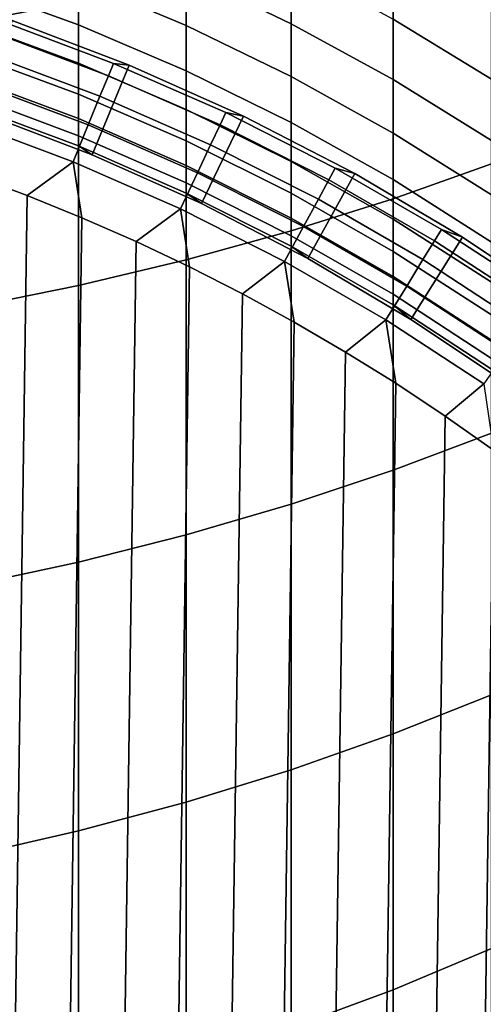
# Model space of a CAD drawing. Header units: metres. Extents: x -109 to 109, y -342 to 66.
# Tile 31 of 256: x 3.84 to 6.23, y -316.11 to -311.03. Entities that reach past the tile are written whole.
import ezdxf

# ---------------------------------------------------------------- set-up
doc = ezdxf.new("R2010")
doc.units = ezdxf.units.M
doc.layers.add('solid_K_24_62_16_000B91', color=7, linetype='CONTINUOUS')

msp = doc.modelspace()

# ---------------------------------------------------------------- linework, layer by layer
at = {"layer": 'solid_K_24_62_16_000B91'}
for points in [[(3.571694, -311.048798, 23.940104), (4.139403, -310.940308, 23.75733), (4.139403, -309.442078, 24.606825), (3.571694, -309.543213, 24.793779)], [(5.760402, -311.95694, 22.160645), (6.267889, -311.776459, 21.882517), (6.267889, -310.352295, 22.766838), (5.760402, -310.521545, 23.051943)], [(5.235421, -311.053955, -6.106303), (4.694541, -310.793884, -6.191688), (4.694541, -310.489807, -5.324218), (5.235421, -310.746246, -5.228533)], [(5.235421, -312.121918, 22.414902), (5.760402, -311.95694, 22.160645), (5.760402, -310.521545, 23.051943), (5.235421, -310.67627, 23.312572)], [(4.694541, -311.063171, -7.070592), (4.139403, -310.828979, -7.137268), (4.139403, -310.562531, -6.267648), (4.694541, -310.793884, -6.191688)], [(4.139403, -311.060516, -8.016819), (3.571694, -310.853943, -8.066824), (3.571694, -310.624542, -7.195469), (4.139403, -310.828979, -7.137268)], [(4.694541, -312.270935, 22.64451), (5.235421, -312.121918, 22.414902), (5.235421, -310.67627, 23.312572), (4.694541, -310.81601, 23.547941)], [(6.267889, -311.340851, -5.006673), (5.760402, -311.030212, -5.122578), (5.760402, -310.683289, -4.246536), (6.267889, -310.989075, -4.11834)], [(5.760402, -311.341919, -6.011754), (5.235421, -311.053955, -6.106303), (5.235421, -310.746246, -5.228533), (5.760402, -311.030212, -5.122578)], [(4.139403, -312.403473, 22.848778), (4.694541, -312.270935, 22.64451), (4.694541, -310.81601, 23.547941), (4.139403, -310.940308, 23.75733)], [(4.694541, -311.297211, -7.959533), (4.139403, -311.060516, -8.016819), (4.139403, -310.828979, -7.137268), (4.694541, -311.063171, -7.070592)], [(5.235421, -311.326447, -6.995644), (4.694541, -311.063171, -7.070592), (4.694541, -310.793884, -6.191688), (5.235421, -311.053955, -6.106303)], [(4.139403, -311.256836, -8.904902), (3.571694, -311.048401, -8.94663), (3.571694, -310.853943, -8.066824), (4.139403, -311.060516, -8.016819)], [(3.571694, -312.519196, 23.027081), (4.139403, -312.403473, 22.848778), (4.139403, -310.940308, 23.75733), (3.571694, -311.048798, 23.940104)], [(4.400809, -311.267487, -17.082638), (3.798267, -311.037476, -17.082638), (3.633069, -311.509399, -17.082638), (4.209532, -311.729431, -17.082638)], [(4.293169, -311.322113, -30.101683), (3.704371, -311.101654, -30.101683), (3.726659, -311.036713, -29.090666), (4.318999, -311.258514, -29.090666)], [(3.726659, -311.036713, -29.090666), (3.798209, -311.037445, -28.082638), (4.400859, -311.267487, -28.082638), (4.318999, -311.258514, -29.090666)], [(4.400859, -311.267487, -28.082638), (3.798209, -311.037445, -28.082638), (3.798267, -311.037476, -17.082638), (4.400809, -311.267487, -17.082638)], [(6.267889, -311.656952, -5.908326), (5.760402, -311.341919, -6.011754), (5.760402, -311.030212, -5.122578), (6.267889, -311.340851, -5.006673)], [(4.139403, -311.417572, -9.800106), (3.571694, -311.207642, -9.833491), (3.571694, -311.048401, -8.94663), (4.139403, -311.256836, -8.904902)], [(4.694541, -311.495605, -8.857098), (4.139403, -311.256836, -8.904902), (4.139403, -311.060516, -8.016819), (4.694541, -311.297211, -7.959533)], [(5.235421, -311.563232, -7.89514), (4.694541, -311.297211, -7.959533), (4.694541, -311.063171, -7.070592), (5.235421, -311.326447, -6.995644)], [(5.760402, -311.61795, -6.91265), (5.235421, -311.326447, -6.995644), (5.235421, -311.053955, -6.106303), (5.760402, -311.341919, -6.011754)], [(4.25012, -311.428101, -31.108549), (3.667227, -311.209839, -31.108549), (3.704371, -311.101654, -30.101683), (4.293169, -311.322113, -30.101683)], [(4.139403, -311.54248, -10.701006), (3.571694, -311.331421, -10.725996), (3.571694, -311.207642, -9.833491), (4.139403, -311.417572, -9.800106)], [(4.18994, -311.576263, -32.109196), (3.615301, -311.361115, -32.109196), (3.667227, -311.209839, -31.108549), (4.25012, -311.428101, -31.108549)], [(4.694541, -311.658051, -9.761858), (4.139403, -311.417572, -9.800106), (4.139403, -311.256836, -8.904902), (4.694541, -311.495605, -8.857098)], [(4.989705, -311.530975, -17.082638), (4.400809, -311.267487, -17.082638), (4.209532, -311.729431, -17.082638), (4.772721, -311.981445, -17.082638)], [(4.868928, -311.574646, -30.101683), (4.293169, -311.322113, -30.101683), (4.318999, -311.258514, -29.090666), (4.898222, -311.512573, -29.090666)], [(4.318999, -311.258514, -29.090666), (4.400859, -311.267487, -28.082638), (4.989663, -311.530975, -28.082638), (4.898222, -311.512573, -29.090666)], [(4.989663, -311.530975, -28.082638), (4.400859, -311.267487, -28.082638), (4.400809, -311.267487, -17.082638), (4.989705, -311.530975, -17.082638)], [(4.139403, -311.631378, -11.60617), (3.571694, -311.419495, -11.622725), (3.571694, -311.331421, -10.725996), (4.139403, -311.54248, -10.701006)], [(4.820106, -311.678101, -31.108549), (4.25012, -311.428101, -31.108549), (4.293169, -311.322113, -30.101683), (4.868928, -311.574646, -30.101683)], [(5.235421, -311.763977, -8.803362), (4.694541, -311.495605, -8.857098), (4.694541, -311.297211, -7.959533), (5.235421, -311.563232, -7.89514)], [(5.760402, -311.857819, -7.823835), (5.235421, -311.563232, -7.89514), (5.235421, -311.326447, -6.995644), (5.760402, -311.61795, -6.91265)], [(6.267889, -311.936829, -6.821864), (5.760402, -311.61795, -6.91265), (5.760402, -311.341919, -6.011754), (6.267889, -311.656952, -5.908326)], [(4.112755, -311.766296, -33.101562), (3.548701, -311.555115, -33.101562), (3.615301, -311.361115, -32.109196), (4.18994, -311.576263, -32.109196)], [(4.139403, -311.684143, -12.514159), (3.571694, -311.471741, -12.522252), (3.571694, -311.419495, -11.622725), (4.139403, -311.631378, -11.60617)], [(4.694541, -311.784302, -10.672377), (4.139403, -311.54248, -10.701006), (4.139403, -311.417572, -9.800106), (4.694541, -311.658051, -9.761858)], [(4.751856, -311.822723, -32.109196), (4.18994, -311.576263, -32.109196), (4.25012, -311.428101, -31.108549), (4.820106, -311.678101, -31.108549)], [(4.209518, -311.729431, -13.382639), (3.63307, -311.509399, -13.382639), (3.571694, -311.471741, -12.522252), (4.139403, -311.684143, -12.514159)], [(5.235421, -311.928375, -9.718865), (4.694541, -311.658051, -9.761858), (4.694541, -311.495605, -8.857098), (5.235421, -311.763977, -8.803362)], [(4.209532, -311.729431, -17.082638), (3.633069, -311.509399, -17.082638), (3.63307, -311.509399, -13.382639), (4.209518, -311.729431, -13.382639)], [(4.694541, -311.874146, -11.587204), (4.139403, -311.631378, -11.60617), (4.139403, -311.54248, -10.701006), (4.694541, -311.784302, -10.672377)], [(5.562724, -311.827026, -17.082638), (4.989705, -311.530975, -17.082638), (4.772721, -311.981445, -17.082638), (5.320894, -312.264648, -17.082638)], [(5.429901, -311.858521, -30.101683), (4.868928, -311.574646, -30.101683), (4.898222, -311.512573, -29.090666), (5.46257, -311.798157, -29.090666)], [(4.898222, -311.512573, -29.090666), (4.989663, -311.530975, -28.082638), (5.562767, -311.827057, -28.082638), (5.46257, -311.798157, -29.090666)], [(5.562767, -311.827057, -28.082638), (4.989663, -311.530975, -28.082638), (4.989705, -311.530975, -17.082638), (5.562724, -311.827026, -17.082638)], [(3.548701, -311.555115, -33.101562), (4.112755, -311.766296, -33.101562), (3.874658, -311.940216, -34.082638), (3.588936, -311.833649, -34.082638)], [(4.664319, -312.00824, -33.101562), (4.112755, -311.766296, -33.101562), (4.18994, -311.576263, -32.109196), (4.751856, -311.822723, -32.109196)], [(5.375453, -311.959137, -31.108549), (4.820106, -311.678101, -31.108549), (4.868928, -311.574646, -30.101683), (5.429901, -311.858521, -30.101683)], [(5.760402, -312.061188, -8.743858), (5.235421, -311.763977, -8.803362), (5.235421, -311.563232, -7.89514), (5.760402, -311.857819, -7.823835)], [(4.694541, -311.92746, -12.504887), (4.139403, -311.684143, -12.514159), (4.139403, -311.631378, -11.60617), (4.694541, -311.874146, -11.587204)], [(6.267889, -312.180084, -7.745834), (5.760402, -311.857819, -7.823835), (5.760402, -311.61795, -6.91265), (6.267889, -311.936829, -6.821864)], [(4.772721, -311.981445, -13.382639), (4.209518, -311.729431, -13.382639), (4.139403, -311.684143, -12.514159), (4.694541, -311.92746, -12.504887)], [(5.235421, -312.056122, -10.640195), (4.694541, -311.784302, -10.672377), (4.694541, -311.658051, -9.761858), (5.235421, -311.928375, -9.718865)], [(5.29934, -312.099792, -32.109196), (4.751856, -311.822723, -32.109196), (4.820106, -311.678101, -31.108549), (5.375453, -311.959137, -31.108549)], [(4.772721, -311.981445, -17.082638), (4.209532, -311.729431, -17.082638), (4.209518, -311.729431, -13.382639), (4.772721, -311.981445, -13.382639)], [(4.112755, -311.766296, -33.101562), (4.157175, -312.054871, -34.082638), (3.874658, -311.940216, -34.082638)], [(4.112755, -311.766296, -33.101562), (4.664319, -312.00824, -33.101562), (4.436429, -312.177612, -34.082638), (4.157175, -312.054871, -34.082638)], [(5.235421, -312.147034, -11.565886), (4.694541, -311.874146, -11.587204), (4.694541, -311.784302, -10.672377), (5.235421, -312.056122, -10.640195)], [(5.760402, -312.227692, -9.671258), (5.235421, -311.928375, -9.718865), (5.235421, -311.763977, -8.803362), (5.760402, -312.061188, -8.743858)], [(5.974383, -312.172882, -30.101683), (5.429901, -311.858521, -30.101683), (5.46257, -311.798157, -29.090666), (6.010328, -312.11441, -29.090666)], [(5.46257, -311.798157, -29.090666), (5.562767, -311.827057, -28.082638), (6.118369, -312.154785, -28.082638), (6.010328, -312.11441, -29.090666)], [(5.760402, -313.355652, 21.212831), (6.267889, -313.164215, 20.942118), (6.267889, -311.776459, 21.882517), (5.760402, -311.95694, 22.160645)], [(3.874658, -311.940216, -34.082638), (3.588936, -331.950592, -34.082638), (3.300169, -332.048981, -34.082638), (3.588936, -311.833649, -34.082638)], [(5.201717, -312.280182, -33.101562), (4.664319, -312.00824, -33.101562), (4.751856, -311.822723, -32.109196), (5.29934, -312.099792, -32.109196)], [(6.118426, -312.154816, -17.082638), (5.562724, -311.827026, -17.082638), (5.320894, -312.264648, -17.082638), (5.852352, -312.578156, -17.082638)], [(6.118369, -312.154785, -28.082638), (5.562767, -311.827057, -28.082638), (5.562724, -311.827026, -17.082638), (6.118426, -312.154816, -17.082638)], [(5.235421, -312.200989, -12.494465), (4.694541, -311.92746, -12.504887), (4.694541, -311.874146, -11.587204), (5.235421, -312.147034, -11.565886)], [(5.914476, -312.270355, -31.108549), (5.375453, -311.959137, -31.108549), (5.429901, -311.858521, -30.101683), (5.974383, -312.172882, -30.101683)], [(6.267889, -312.386292, -8.678767), (5.760402, -312.061188, -8.743858), (5.760402, -311.857819, -7.823835), (6.267889, -312.180084, -7.745834)], [(4.157175, -312.054871, -34.082638), (3.874658, -331.844025, -34.082638), (3.588936, -331.950592, -34.082638), (3.874658, -311.940216, -34.082638)], [(5.320908, -312.264648, -13.382639), (4.772721, -311.981445, -13.382639), (4.694541, -311.92746, -12.504887), (5.235421, -312.200989, -12.494465)], [(5.760402, -312.357117, -10.60456), (5.235421, -312.056122, -10.640195), (5.235421, -311.928375, -9.718865), (5.760402, -312.227692, -9.671258)], [(5.320894, -312.264648, -17.082638), (4.772721, -311.981445, -17.082638), (4.772721, -311.981445, -13.382639), (5.320908, -312.264648, -13.382639)], [(5.235421, -313.53064, 21.460306), (5.760402, -313.355652, 21.212831), (5.760402, -311.95694, 22.160645), (5.235421, -312.121918, 22.414902)], [(5.83073, -312.406586, -32.109196), (5.29934, -312.099792, -32.109196), (5.375453, -311.959137, -31.108549), (5.914476, -312.270355, -31.108549)], [(4.436429, -312.177612, -34.082638), (4.157175, -331.72934, -34.082638), (3.874658, -331.844025, -34.082638), (4.157175, -312.054871, -34.082638)], [(4.664319, -312.00824, -33.101562), (4.712077, -312.308289, -34.082638), (4.436429, -312.177612, -34.082638)], [(4.664319, -312.00824, -33.101562), (5.201717, -312.280182, -33.101562), (4.983871, -312.446777, -34.082638), (4.712077, -312.308289, -34.082638)], [(5.723318, -312.581329, -33.101562), (5.201717, -312.280182, -33.101562), (5.29934, -312.099792, -32.109196), (5.83073, -312.406586, -32.109196)], [(5.760402, -312.449219, -11.542278), (5.235421, -312.147034, -11.565886), (5.235421, -312.056122, -10.640195), (5.760402, -312.357117, -10.60456)], [(6.267889, -312.555145, -9.619181), (5.760402, -312.227692, -9.671258), (5.760402, -312.061188, -8.743858), (6.267889, -312.386292, -8.678767)], [(4.694541, -313.68869, 21.683794), (5.235421, -313.53064, 21.460306), (5.235421, -312.121918, 22.414902), (4.694541, -312.270935, 22.64451)], [(5.760402, -312.503876, -12.482924), (5.235421, -312.200989, -12.494465), (5.235421, -312.147034, -11.565886), (5.760402, -312.449219, -11.542278)], [(6.654672, -312.513123, -17.082638), (6.118426, -312.154816, -17.082638), (5.852352, -312.578156, -17.082638), (6.365396, -312.920959, -17.082638)], [(6.500721, -312.516754, -30.101683), (5.974383, -312.172882, -30.101683), (6.010328, -312.11441, -29.090666), (6.539833, -312.460358, -29.090666)], [(6.010328, -312.11441, -29.090666), (6.118369, -312.154785, -28.082638), (6.65472, -312.513153, -28.082638), (6.539833, -312.460358, -29.090666)], [(6.65472, -312.513153, -28.082638), (6.118369, -312.154785, -28.082638), (6.118426, -312.154816, -17.082638), (6.654672, -312.513123, -17.082638)], [(4.712077, -312.308289, -34.082638), (4.436429, -331.606598, -34.082638), (4.157175, -331.72934, -34.082638), (4.436429, -312.177612, -34.082638)], [(5.852353, -312.578156, -13.382639), (5.320908, -312.264648, -13.382639), (5.235421, -312.200989, -12.494465), (5.760402, -312.503876, -12.482924)], [(6.435536, -312.610779, -31.108549), (5.914476, -312.270355, -31.108549), (5.974383, -312.172882, -30.101683), (6.500721, -312.516754, -30.101683)], [(6.267889, -312.686371, -10.565578), (5.760402, -312.357117, -10.60456), (5.760402, -312.227692, -9.671258), (6.267889, -312.555145, -9.619181)], [(4.139403, -313.829285, 21.882612), (4.694541, -313.68869, 21.683794), (4.694541, -312.270935, 22.64451), (4.139403, -312.403473, 22.848778)], [(4.983871, -312.446777, -34.082638), (4.712077, -331.475922, -34.082638), (4.436429, -331.606598, -34.082638), (4.712077, -312.308289, -34.082638)], [(5.201717, -312.280182, -33.101562), (5.251484, -312.592896, -34.082638), (4.983871, -312.446777, -34.082638)], [(5.201717, -312.280182, -33.101562), (5.723318, -312.581329, -33.101562), (5.514831, -312.746613, -34.082638), (5.251484, -312.592896, -34.082638)], [(5.852352, -312.578156, -17.082638), (5.320894, -312.264648, -17.082638), (5.320908, -312.264648, -13.382639), (5.852353, -312.578156, -13.382639)], [(6.344413, -312.742188, -32.109196), (5.83073, -312.406586, -32.109196), (5.914476, -312.270355, -31.108549), (6.435536, -312.610779, -31.108549)], [(6.267889, -312.779785, -11.516455), (5.760402, -312.449219, -11.542278), (5.760402, -312.357117, -10.60456), (6.267889, -312.686371, -10.565578)], [(3.571694, -313.951996, 22.056162), (4.139403, -313.829285, 21.882612), (4.139403, -312.403473, 22.848778), (3.571694, -312.519196, 23.027081)], [(6.227538, -312.910736, -33.101562), (5.723318, -312.581329, -33.101562), (5.83073, -312.406586, -32.109196), (6.344413, -312.742188, -32.109196)], [(5.251484, -312.592896, -34.082638), (4.983871, -331.337433, -34.082638), (4.712077, -331.475922, -34.082638), (4.983871, -312.446777, -34.082638)], [(6.267889, -312.835175, -12.470299), (5.760402, -312.503876, -12.482924), (5.760402, -312.449219, -11.542278), (6.267889, -312.779785, -11.516455)], [(6.365384, -312.920929, -13.382639), (5.852353, -312.578156, -13.382639), (5.760402, -312.503876, -12.482924), (6.267889, -312.835175, -12.470299)], [(5.514831, -312.746613, -34.082638), (5.251484, -331.191315, -34.082638), (4.983871, -331.337433, -34.082638), (5.251484, -312.592896, -34.082638)], [(5.723318, -312.581329, -33.101562), (5.773848, -312.907898, -34.082638), (5.514831, -312.746613, -34.082638)], [(5.723318, -312.581329, -33.101562), (6.227538, -312.910736, -33.101562), (6.028046, -313.076447, -34.082638), (5.773848, -312.907898, -34.082638)], [(6.365396, -312.920959, -17.082638), (5.852352, -312.578156, -17.082638), (5.852353, -312.578156, -13.382639), (6.365384, -312.920929, -13.382639)], [(5.773848, -312.907898, -34.082638), (5.514831, -331.037598, -34.082638), (5.251484, -331.191315, -34.082638), (5.514831, -312.746613, -34.082638)], [(6.028046, -313.076447, -34.082638), (5.773848, -330.876312, -34.082638), (5.514831, -331.037598, -34.082638), (5.773848, -312.907898, -34.082638)], [(6.227538, -312.910736, -33.101562), (6.277295, -313.252167, -34.082638), (6.028046, -313.076447, -34.082638)], [(6.277295, -313.252167, -34.082638), (6.028046, -330.707764, -34.082638), (5.773848, -330.876312, -34.082638), (6.028046, -313.076447, -34.082638)], [(5.760402, -314.715454, 20.210005), (6.267889, -314.513397, 19.94714), (6.267889, -313.164215, 20.942118), (5.760402, -313.355652, 21.212831)], [(6.521426, -313.434906, -34.082638), (6.277295, -330.532074, -34.082638), (6.028046, -330.707764, -34.082638), (6.277295, -313.252167, -34.082638)], [(5.235421, -314.900177, 20.450308), (5.760402, -314.715454, 20.210005), (5.760402, -313.355652, 21.212831), (5.235421, -313.53064, 21.460306)], [(4.694541, -315.067017, 20.667316), (5.235421, -314.900177, 20.450308), (5.235421, -313.53064, 21.460306), (4.694541, -313.68869, 21.683794)], [(4.139403, -315.215424, 20.860373), (4.694541, -315.067017, 20.667316), (4.694541, -313.68869, 21.683794), (4.139403, -313.829285, 21.882612)], [(3.571694, -315.344971, 21.028891), (4.139403, -315.215424, 20.860373), (4.139403, -313.829285, 21.882612), (3.571694, -313.951996, 22.056162)], [(5.760402, -316.03421, 19.153765), (6.267889, -315.821838, 18.899164), (6.267889, -314.513397, 19.94714), (5.760402, -314.715454, 20.210005)], [(5.235421, -316.228363, 19.386511), (5.760402, -316.03421, 19.153765), (5.760402, -314.715454, 20.210005), (5.235421, -314.900177, 20.450308)], [(4.694541, -316.403717, 19.596695), (5.235421, -316.228363, 19.386511), (5.235421, -314.900177, 20.450308), (4.694541, -315.067017, 20.667316)], [(4.139403, -316.559692, 19.783682), (4.694541, -316.403717, 19.596695), (4.694541, -315.067017, 20.667316), (4.139403, -315.215424, 20.860373)], [(3.571694, -316.695862, 19.946901), (4.139403, -316.559692, 19.783682), (4.139403, -315.215424, 20.860373), (3.571694, -315.344971, 21.028891)], [(5.760402, -317.309814, 18.045786), (6.267889, -317.087433, 17.799856), (6.267889, -315.821838, 18.899164), (5.760402, -316.03421, 19.153765)], [(5.235421, -317.513092, 18.270607), (5.760402, -317.309814, 18.045786), (5.760402, -316.03421, 19.153765), (5.235421, -316.228363, 19.386511)]]:
    msp.add_3dface(points, dxfattribs=at)

doc.saveas('drawing.dxf')
